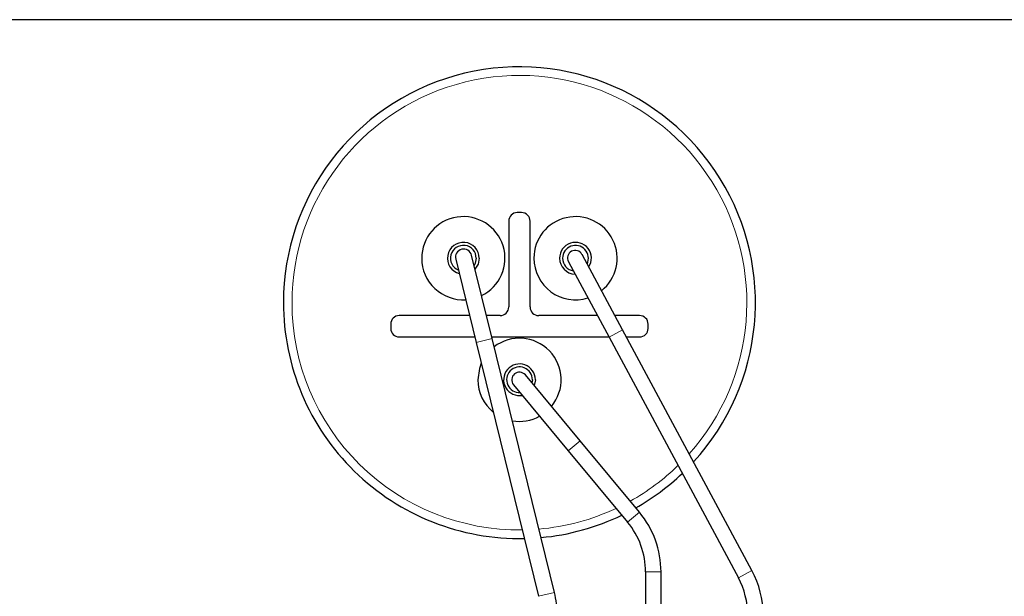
# Model space of a CAD drawing. Header units: millimetres. Extents: x 5 to 418, y -47 to 292.
# Tile 7 of 46: x 81 to 120, y 120 to 142. Entities that reach past the tile are written whole.
import ezdxf

# ---------------------------------------------------------------- set-up
doc = ezdxf.new("R2010")
doc.units = ezdxf.units.MM

msp = doc.modelspace()

# ---------------------------------------------------------------- linework, layer by layer
at = {"color": 7, "linetype": 'Continuous', "lineweight": 25}
for p, q in [((130.6871, 142.2938), (70.6871, 142.2938)), ((100.7705, 134.7938), (100.6038, 134.7938)), ((100.2705, 134.4605), (100.2705, 131.1271)), ((101.1038, 131.1271), (101.1038, 134.4605)), ((99.6235, 129.899), (98.828, 133.136)), ((104.6958, 130.2328), (103.1181, 133.1691)), ((98.213, 132.9849), (99.0084, 129.7479)), ((102.5895, 132.8851), (104.1673, 129.9488)), ((95.6871, 130.4605), (95.6871, 130.2938)), ((98.7514, 130.7938), (96.0205, 130.7938)), ((99.9371, 130.7938), (99.4036, 130.7938)), ((103.7132, 130.7938), (101.4371, 130.7938)), ((105.3538, 130.7938), (104.3944, 130.7938)), ((105.6871, 130.2938), (105.6871, 130.4605)), ((109.7211, 120.8802), (104.6958, 130.2328)), ((96.0205, 129.9605), (98.9562, 129.9605)), ((99.0084, 129.7479), (101.4333, 119.8804)), ((99.6084, 129.9605), (104.161, 129.9605)), ((102.0484, 120.0315), (99.6235, 129.899)), ((104.1673, 129.9488), (109.1925, 120.5962)), ((104.8421, 129.9605), (105.3538, 129.9605)), ((103.0472, 125.9208), (100.918, 128.4854)), ((101.1907, 128.2974), (101.1755, 128.1752)), ((101.3074, 128.2974), (101.2636, 128.0691)), ((100.4563, 128.1022), (102.5856, 125.5375)), ((105.3493, 123.148), (103.0472, 125.9208)), ((102.5856, 125.5375), (104.8876, 122.7648)), ((105.5871, 120.8271), (105.5871, 107.8605)), ((106.1871, 107.8605), (106.1871, 120.8271))]:
    msp.add_line(p, q, dxfattribs=at)
at = {"color": 7, "linetype": 'Continuous', "lineweight": 18}
for p, q in [((104.1673, 129.9488), (104.6958, 130.2328)), ((99.0084, 129.7479), (99.6235, 129.899)), ((102.5856, 125.5375), (103.0472, 125.9208)), ((104.8876, 122.7648), (105.3493, 123.148)), ((109.1925, 120.5962), (109.7211, 120.8802)), ((105.5871, 120.8271), (106.1871, 120.8271)), ((101.4333, 119.8804), (102.0484, 120.0315))]:
    msp.add_line(p, q, dxfattribs=at)
at = {"color": 7, "linetype": 'Continuous', "lineweight": 25, "flags": 128}
for points in [[(99.0091, 133.0218), (98.9711, 132.8305), (98.9245, 132.7434)], [(99.1258, 133.0218), (99.0789, 132.7858), (98.9596, 132.6006)], [(99.2071, 128.9396), (99.134, 128.7335), (99.074, 128.2974)]]:
    msp.add_lwpolyline(points, dxfattribs=at)
at = {"color": 7, "linetype": 'Continuous', "lineweight": 25}
for centre, radius, start, end in [((100.6871, 131.2938), 9.1667, 317.54494, 180), ((98.5091, 133.0218), 1.6167, 295.83502, 180), ((100.6038, 134.4605), 0.3333, 90, 180), ((100.7705, 134.4605), 0.3333, 360, 90), ((102.8652, 133.0218), 1.6167, 308.67415, 180), ((98.5091, 133.0218), 0.6167, 0, 255.07635), ((98.5091, 133.0218), 0.5, 0, 247.44735), ((102.8652, 133.0218), 0.6167, 326.56717, 180), ((102.8652, 133.0218), 0.5, 334.05555, 180), ((98.5205, 133.0605), 0.3167, 13.80651, 193.80651), ((102.8538, 133.0271), 0.3, 28.24959, 208.24959), ((98.5091, 133.0218), 1.6167, 180, 273.24132), ((102.8652, 133.0218), 1.6167, 180, 287.28553), ((102.8652, 133.0218), 0.6167, 180, 268.3412), ((102.8652, 133.0218), 0.5, 180, 260.30072), ((100.6871, 131.2938), 9.1667, 180, 271.20983), ((99.9371, 131.1271), 0.3333, 270, 0), ((101.4371, 131.1271), 0.3333, 180, 270), ((96.0205, 130.4605), 0.3333, 90, 180), ((105.3538, 130.4605), 0.3333, 0, 90), ((96.0205, 130.2938), 0.3333, 180, 270), ((105.3538, 130.2938), 0.3333, 270, 0), ((100.6907, 128.2974), 1.6167, 320.2146, 127.6747), ((100.6907, 128.2974), 0.6167, 0, 280.05774), ((100.6907, 128.2974), 0.5, 0, 272.11129), ((100.6871, 128.2938), 0.3, 39.70066, 219.70066), ((100.6907, 128.2974), 1.6167, 180, 231.02009), ((100.6907, 128.2974), 1.6167, 259.93831, 298.82611), ((100.6871, 131.2938), 9.1667, 299.54477, 313.61555), ((100.6871, 131.2938), 9.1667, 275.23777, 295.70895), ((102.5538, 120.8271), 3.6333, 0, 39.70066), ((102.5538, 120.8271), 3.0333, 0, 39.70066), ((106.5205, 119.1605), 3.6333, 0, 28.24959), ((106.5205, 119.1605), 3.0333, 0, 28.24959), ((98.5038, 119.1605), 3.65, 0, 13.80651)]:
    msp.add_arc(centre, radius, start, end, dxfattribs=at)
at = {"color": 7, "linetype": 'Continuous', "lineweight": 18}
for start, end in [(318.30369, 180), (180, 270.72621), (299.15723, 314.21057), (274.91185, 295.16957)]:
    msp.add_arc((100.6871, 131.2938), 8.8333, start, end, dxfattribs=at)

doc.saveas('drawing.dxf')
